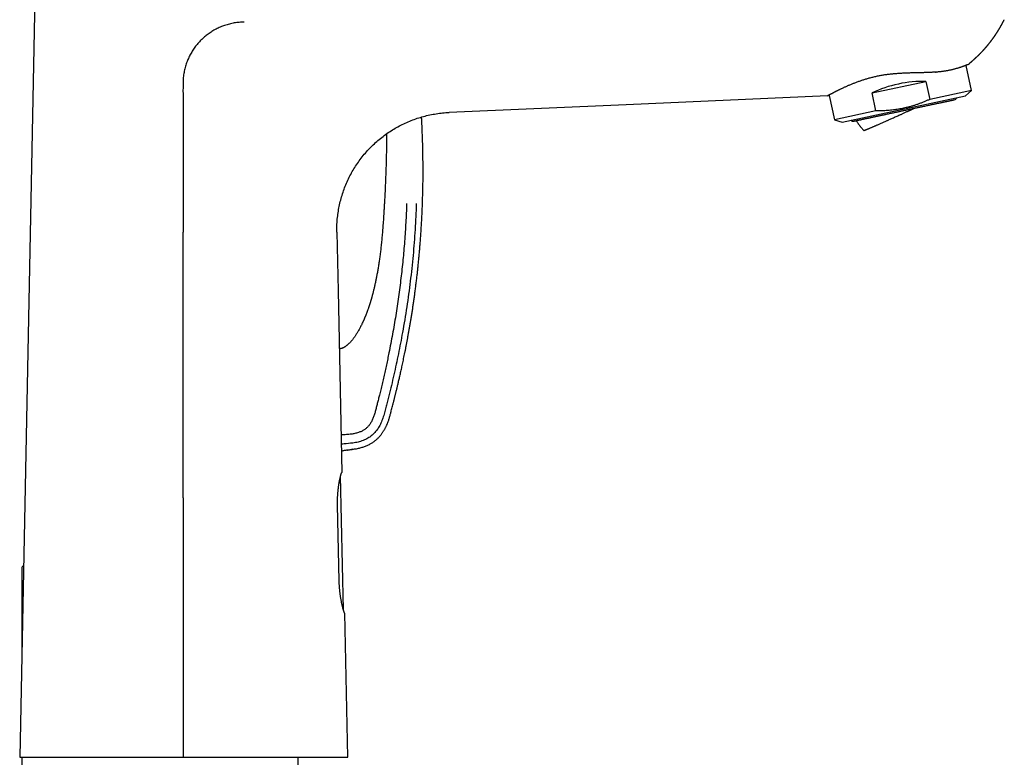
# Model space of a CAD drawing. Header units: millimetres. Extents: x 8 to 719, y 12 to 786.
# Tile 35 of 37: x 551 to 719, y 553 to 679. Entities that reach past the tile are written whole.
import ezdxf

# ---------------------------------------------------------------- set-up
doc = ezdxf.new("R2010")
doc.units = ezdxf.units.MM

msp = doc.modelspace()

# ---------------------------------------------------------------- linework, layer by layer
at = {"color": 7, "linetype": 'Continuous', "lineweight": 30}
for p, q in [((553.48, 683.12), (550.88, 553.32)), ((713.03, 666.97), (712.12, 671.26)), ((696.13, 666.56), (705.3, 668.51)), ((705.3, 668.51), (705.95, 665.46)), ((688.51, 666.04), (654.22, 664.54)), ((688.51, 666.04), (688.81, 666.14)), ((688.81, 666.14), (689.69, 662)), ((690.99, 661.58), (712.02, 666.05)), ((696.77, 663.51), (696.13, 666.56)), ((713.03, 666.97), (705.95, 665.46)), ((712.02, 666.05), (713.03, 666.97)), ((654.22, 664.54), (624.05, 663.23)), ((696.77, 663.51), (689.69, 662)), ((619.36, 662.42), (619.36, 662.45)), ((689.69, 662), (690.99, 661.58)), ((604.92, 642.83), (605.13, 632.84)), ((605.13, 632.84), (605.78, 601.86)), ((607.63, 605.82), (607.41, 605.8)), ((606.04, 578.44), (605.56, 601.29)), ((605.31, 583.39), (605.03, 596.29)), ((606.8, 553.32), (606.29, 577.86))]:
    msp.add_line(p, q, dxfattribs=at)
at = {"color": 7, "linetype": 'Continuous', "lineweight": 30, "flags": 128}
for points in [[(578.71, 632.84), (578.71, 635.39), (578.71, 637.94), (578.71, 642.83)], [(578.71, 597.54), (578.71, 585.8), (578.71, 574.05), (578.71, 553.32)]]:
    msp.add_lwpolyline(points, dxfattribs=at)
at = {"color": 7, "linetype": 'Continuous', "lineweight": 30}
for centre, radius, start, end in [((709.99, 665.98), 0.6, 282, 336.3147), ((692.87, 662.34), 0.6, 227.6853, 282), ((551.73, 585.53), 0.5, 112.7469, 180)]:
    msp.add_arc(centre, radius, start, end, dxfattribs=at)
msp.add_ellipse((702.03, 661.34), major_axis=(11.67, 2.48), ratio=0.57735, start_param=1.16697, end_param=1.974622, dxfattribs=at)
for points, knots in [([(589.14, 678.62), (588.85, 678.61), (588.29, 678.6), (587.45, 678.49), (586.61, 678.31), (585.81, 678.08), (585.05, 677.79), (584.33, 677.45), (583.64, 677.05), (582.98, 676.6), (582.35, 676.1), (581.76, 675.56), (581.22, 674.97), (580.72, 674.35), (580.28, 673.69), (579.88, 672.99), (579.54, 672.27), (579.24, 671.5), (579.01, 670.69), (578.83, 669.85), (578.72, 668.99), (578.71, 668.42), (578.71, 668.13)], [0, 0, 0, 0, 0.05165, 0.103329, 0.15502, 0.20672, 0.255303, 0.3039, 0.352504, 0.401113, 0.449724, 0.498337, 0.546955, 0.595581, 0.644212, 0.692842, 0.741466, 0.79008, 0.84258, 0.895068, 0.947544, 1, 1, 1, 1]), ([(712.42, 671.38), (712.46, 671.41), (712.6, 671.52), (712.75, 671.64), (712.87, 671.75), (712.94, 671.8), (713, 671.85), (713.06, 671.91), (713.12, 671.96), (713.18, 672), (713.23, 672.05), (713.29, 672.1), (713.35, 672.16), (713.42, 672.22), (713.49, 672.28), (713.57, 672.35), (713.65, 672.42), (713.72, 672.49), (713.78, 672.55), (713.83, 672.59), (713.87, 672.63), (713.91, 672.66), (713.95, 672.7), (713.98, 672.73), (714.02, 672.77), (714.05, 672.8), (714.08, 672.83), (714.12, 672.87), (714.16, 672.9), (714.2, 672.94), (714.23, 672.97), (714.26, 673), (714.3, 673.04), (714.33, 673.07), (714.37, 673.11), (714.41, 673.15), (714.45, 673.19), (714.48, 673.22), (714.51, 673.25), (714.54, 673.28), (714.58, 673.32), (714.62, 673.36), (714.67, 673.41), (714.71, 673.46), (714.75, 673.5), (714.79, 673.54), (714.83, 673.58), (714.88, 673.63), (714.92, 673.68), (714.96, 673.72), (715, 673.76), (715.04, 673.8), (715.08, 673.85), (715.12, 673.9), (715.16, 673.94), (715.2, 673.98), (715.23, 674.02), (715.27, 674.06), (715.31, 674.1), (715.34, 674.14), (715.37, 674.17), (715.4, 674.21), (715.43, 674.24), (715.46, 674.28), (715.49, 674.32), (715.53, 674.35), (715.56, 674.39), (715.58, 674.42), (715.61, 674.45), (715.65, 674.49), (715.68, 674.53), (715.71, 674.56), (715.73, 674.59), (715.75, 674.62), (715.77, 674.64), (715.8, 674.67), (715.83, 674.72), (715.87, 674.76), (715.91, 674.8), (715.94, 674.84), (715.97, 674.89), (716.02, 674.94), (716.06, 675), (716.12, 675.07), (716.17, 675.13), (716.22, 675.2), (716.28, 675.27), (716.32, 675.33), (716.35, 675.37), (716.37, 675.39), (716.39, 675.42), (716.42, 675.45), (716.44, 675.49), (716.47, 675.52), (716.49, 675.55), (716.5, 675.57), (716.52, 675.6), (716.54, 675.63), (716.57, 675.66), (716.59, 675.69), (716.62, 675.72), (716.64, 675.75), (716.66, 675.78), (716.68, 675.8), (716.7, 675.84), (716.73, 675.88), (716.76, 675.91), (716.78, 675.95), (716.8, 675.98), (716.82, 676.01), (716.85, 676.05), (716.88, 676.08), (716.9, 676.12), (716.92, 676.14), (716.94, 676.17), (716.96, 676.21), (716.99, 676.24), (717.01, 676.27), (717.03, 676.3), (717.04, 676.32), (717.06, 676.34), (717.07, 676.37), (717.1, 676.4), (717.12, 676.43), (717.14, 676.46), (717.15, 676.49), (717.17, 676.51), (717.19, 676.54), (717.21, 676.58), (717.23, 676.61), (717.25, 676.64), (717.27, 676.66), (717.29, 676.69), (717.31, 676.72), (717.33, 676.75), (717.35, 676.79), (717.37, 676.81), (717.38, 676.83), (717.4, 676.86), (717.41, 676.88), (717.43, 676.91), (717.45, 676.94), (717.47, 676.97), (717.48, 676.99), (717.5, 677.01), (717.52, 677.05), (717.54, 677.08), (717.56, 677.11), (717.57, 677.13), (717.58, 677.15), (717.6, 677.17), (717.61, 677.2), (717.63, 677.22), (717.65, 677.25), (717.66, 677.27), (717.67, 677.29), (717.68, 677.31), (717.7, 677.34), (717.72, 677.37), (717.74, 677.4), (717.75, 677.43), (717.77, 677.45), (717.79, 677.48), (717.8, 677.51), (717.82, 677.54), (717.84, 677.57), (717.86, 677.6), (717.87, 677.63), (717.89, 677.66), (717.91, 677.7), (717.93, 677.73), (717.95, 677.75), (717.96, 677.78), (717.98, 677.82), (718, 677.85), (718.02, 677.88), (718.04, 677.91), (718.05, 677.93), (718.06, 677.96), (718.08, 677.98), (718.09, 678.01), (718.11, 678.03), (718.11, 678.05), (718.12, 678.06), (718.14, 678.09), (718.15, 678.11), (718.17, 678.14), (718.18, 678.17), (718.2, 678.19), (718.21, 678.21), (718.22, 678.24), (718.24, 678.27), (718.26, 678.31), (718.28, 678.34), (718.29, 678.37), (718.31, 678.4), (718.33, 678.44), (718.35, 678.48), (718.38, 678.52), (718.4, 678.57), (718.43, 678.62), (718.45, 678.66), (718.47, 678.71), (718.49, 678.74), (718.51, 678.77), (718.52, 678.8), (718.54, 678.83), (718.55, 678.86), (718.57, 678.89), (718.58, 678.91), (718.59, 678.94), (718.61, 678.97), (718.62, 679), (718.64, 679.03), (718.64, 679.04), (718.64, 679.04)], [0, 0, 0, 0, 0.017421, 0.050897, 0.059317, 0.067602, 0.075972, 0.084619, 0.091817, 0.099343, 0.106602, 0.113075, 0.122219, 0.131505, 0.141138, 0.151962, 0.162985, 0.173633, 0.182146, 0.186735, 0.192466, 0.19858, 0.20408, 0.208825, 0.213209, 0.217421, 0.222007, 0.227553, 0.233399, 0.238628, 0.243269, 0.247687, 0.252149, 0.257046, 0.262858, 0.269019, 0.274199, 0.278551, 0.282712, 0.286888, 0.291415, 0.2983, 0.305665, 0.311694, 0.317008, 0.322325, 0.328485, 0.335693, 0.342607, 0.348022, 0.353232, 0.358875, 0.36595, 0.372864, 0.378534, 0.38359, 0.389064, 0.394312, 0.400064, 0.405221, 0.409483, 0.413476, 0.41774, 0.422756, 0.428451, 0.43357, 0.43786, 0.441817, 0.446198, 0.451459, 0.457257, 0.461182, 0.464607, 0.467719, 0.47085, 0.474528, 0.481159, 0.487612, 0.492413, 0.497105, 0.502547, 0.509404, 0.517998, 0.525371, 0.535436, 0.543387, 0.551307, 0.561424, 0.56465, 0.56772, 0.571096, 0.575055, 0.579764, 0.583998, 0.587157, 0.590096, 0.593157, 0.596613, 0.600838, 0.605403, 0.609109, 0.612358, 0.615476, 0.61886, 0.623244, 0.62863, 0.6331, 0.636767, 0.640334, 0.644449, 0.649431, 0.654104, 0.657808, 0.660993, 0.664357, 0.668574, 0.673381, 0.677251, 0.680203, 0.682686, 0.68519, 0.688376, 0.692386, 0.696202, 0.699873, 0.702854, 0.705798, 0.709181, 0.713629, 0.717788, 0.720978, 0.72389, 0.727063, 0.730918, 0.735121, 0.739066, 0.741966, 0.744605, 0.747015, 0.750363, 0.754301, 0.757588, 0.760322, 0.762743, 0.765822, 0.76961, 0.77378, 0.777683, 0.780057, 0.782259, 0.784573, 0.787451, 0.791115, 0.794428, 0.796896, 0.799033, 0.801145, 0.804256, 0.808321, 0.812033, 0.815124, 0.817792, 0.820675, 0.824303, 0.828406, 0.832144, 0.835084, 0.838288, 0.842151, 0.846411, 0.850056, 0.85291, 0.856126, 0.860089, 0.864526, 0.867824, 0.870518, 0.873444, 0.876264, 0.879707, 0.882684, 0.884896, 0.88683, 0.888754, 0.891005, 0.894302, 0.897899, 0.900945, 0.903556, 0.905845, 0.909031, 0.91298, 0.917001, 0.920534, 0.923355, 0.927074, 0.931309, 0.936481, 0.940911, 0.947031, 0.952499, 0.95686, 0.963102, 0.966728, 0.969628, 0.972226, 0.975804, 0.979796, 0.982726, 0.985351, 0.988138, 0.991568, 0.995578, 0.99919, 1, 1, 1, 1]), ([(712.42, 671.38), (712.42, 671.38), (712.42, 671.38), (712.41, 671.37), (712.38, 671.36), (712.35, 671.35), (712.31, 671.34), (712.27, 671.32), (712.21, 671.3), (712.15, 671.27), (712.07, 671.25), (711.99, 671.21), (711.9, 671.18), (711.79, 671.14), (711.69, 671.1), (711.57, 671.06), (711.45, 671.02), (711.32, 670.97), (711.18, 670.92), (711.03, 670.87), (710.87, 670.82), (710.71, 670.77), (710.53, 670.72), (710.35, 670.67), (710.16, 670.62), (709.96, 670.56), (709.75, 670.51), (709.54, 670.46), (709.32, 670.42), (709.09, 670.37), (708.85, 670.33), (708.61, 670.29), (708.36, 670.25), (708.1, 670.21), (707.83, 670.18), (707.55, 670.15), (707.25, 670.12), (706.97, 670.1), (706.69, 670.08), (706.42, 670.07), (706.15, 670.05), (705.87, 670.04), (705.59, 670.03), (705.3, 670.02), (705.01, 670.01), (704.71, 670.01), (704.41, 670), (704.11, 669.99), (703.8, 669.99), (703.49, 669.98), (703.16, 669.97), (702.83, 669.96), (702.49, 669.95), (702.15, 669.94), (701.81, 669.93), (701.47, 669.91), (701.13, 669.89), (700.78, 669.87), (700.43, 669.85), (700.11, 669.82), (699.83, 669.8), (699.59, 669.78), (699.43, 669.76), (699.35, 669.75)], [0, 0, 0, 0, 0.009601, 0.026095, 0.042656, 0.059217, 0.075884, 0.092563, 0.108908, 0.125264, 0.142678, 0.160091, 0.177563, 0.195034, 0.211533, 0.228035, 0.244534, 0.261146, 0.277761, 0.294372, 0.31133, 0.328291, 0.345248, 0.362323, 0.379402, 0.396476, 0.413284, 0.430091, 0.446956, 0.463821, 0.480798, 0.49779, 0.514475, 0.531174, 0.548987, 0.5668, 0.584688, 0.602577, 0.618099, 0.633624, 0.649146, 0.664763, 0.680382, 0.695998, 0.711902, 0.727808, 0.743712, 0.759712, 0.775716, 0.791717, 0.80875, 0.825784, 0.842868, 0.859952, 0.877137, 0.894338, 0.911264, 0.928202, 0.946115, 0.964028, 0.976019, 0.988012, 1, 1, 1, 1]), ([(699.35, 669.75), (699.25, 669.74), (699.03, 669.72), (698.71, 669.68), (698.39, 669.64), (698.08, 669.59), (697.76, 669.54), (697.45, 669.49), (697.14, 669.42), (696.83, 669.36), (696.51, 669.29), (696.2, 669.21), (695.89, 669.13), (695.58, 669.05), (695.29, 668.97), (695.01, 668.88), (694.73, 668.8), (694.46, 668.71), (694.19, 668.62), (693.92, 668.53), (693.66, 668.43), (693.4, 668.34), (693.14, 668.24), (692.89, 668.14), (692.65, 668.04), (692.41, 667.94), (692.18, 667.85), (691.95, 667.75), (691.74, 667.66), (691.52, 667.56), (691.32, 667.47), (691.12, 667.38), (690.92, 667.28), (690.73, 667.19), (690.55, 667.1), (690.37, 667.02), (690.2, 666.93), (690.04, 666.85), (689.89, 666.78), (689.74, 666.7), (689.6, 666.63), (689.47, 666.56), (689.34, 666.49), (689.23, 666.43), (689.12, 666.38), (689.02, 666.32), (688.93, 666.27), (688.84, 666.23), (688.77, 666.18), (688.7, 666.15), (688.64, 666.12), (688.59, 666.09), (688.55, 666.07), (688.53, 666.05), (688.51, 666.04), (688.51, 666.04), (688.51, 666.04)], [0, 0, 0, 0, 0.017547, 0.035093, 0.052688, 0.070283, 0.087989, 0.105712, 0.123162, 0.140628, 0.159155, 0.177682, 0.19628, 0.214877, 0.232438, 0.250001, 0.267562, 0.285246, 0.302933, 0.320617, 0.338672, 0.356731, 0.374787, 0.392966, 0.411147, 0.429326, 0.447248, 0.465173, 0.483095, 0.501132, 0.519171, 0.537208, 0.555604, 0.574003, 0.592398, 0.610919, 0.629442, 0.647963, 0.666604, 0.685245, 0.703946, 0.722646, 0.74146, 0.76029, 0.778805, 0.797334, 0.816989, 0.836643, 0.85637, 0.876098, 0.896649, 0.917205, 0.937755, 0.958502, 0.979254, 1, 1, 1, 1]), ([(706.92, 670.1), (706.93, 670.1), (706.96, 670.1), (707, 670.1), (707.04, 670.11), (707.05, 670.11)], [0, 0, 0, 0, 0.223604, 0.794755, 1, 1, 1, 1]), ([(578.71, 668.13), (578.71, 667.78), (578.7, 667.07), (578.71, 666.02), (578.71, 664.26), (578.71, 660.75), (578.72, 653.37), (578.71, 647.04), (578.71, 642.83)], [0, 0, 0, 0, 0.041666, 0.083333, 0.125, 0.25, 0.499999, 1, 1, 1, 1]), ([(693, 661.75), (693, 661.75), (693, 661.75), (693, 661.75), (693.01, 661.76), (693.03, 661.76), (693.05, 661.76), (693.07, 661.77), (693.11, 661.78), (693.15, 661.78), (693.2, 661.8), (693.27, 661.81), (693.34, 661.83), (693.43, 661.84), (693.52, 661.86), (693.64, 661.89), (693.77, 661.92), (693.92, 661.95), (694.09, 661.98), (694.27, 662.02), (694.45, 662.06), (694.63, 662.1), (694.8, 662.14), (694.99, 662.18), (695.18, 662.22), (695.38, 662.26), (695.58, 662.3), (695.77, 662.34), (695.95, 662.38), (696.14, 662.42), (696.34, 662.46), (696.53, 662.5), (696.74, 662.55), (696.94, 662.59), (697.14, 662.63), (697.34, 662.68), (697.55, 662.72), (697.75, 662.76), (697.96, 662.81), (698.17, 662.85), (698.39, 662.9), (698.63, 662.95), (698.92, 663.01), (699.25, 663.08), (699.58, 663.15), (699.89, 663.22), (700.17, 663.28), (700.42, 663.33), (700.66, 663.38), (700.91, 663.44), (701.16, 663.49), (701.42, 663.54), (701.66, 663.59), (701.89, 663.64), (702.09, 663.69), (702.3, 663.73), (702.51, 663.77), (702.72, 663.82), (702.92, 663.86), (703.16, 663.91), (703.41, 663.97), (703.69, 664.03), (703.97, 664.09), (704.24, 664.14), (704.52, 664.2), (704.81, 664.26), (705.11, 664.33), (705.43, 664.4), (705.74, 664.46), (706.04, 664.53), (706.33, 664.59), (706.58, 664.64), (706.82, 664.69), (707.05, 664.74), (707.27, 664.79), (707.49, 664.83), (707.68, 664.87), (707.86, 664.91), (708.03, 664.95), (708.19, 664.98), (708.34, 665.01), (708.49, 665.05), (708.63, 665.08), (708.76, 665.1), (708.89, 665.13), (709.01, 665.16), (709.12, 665.18), (709.22, 665.2), (709.32, 665.22), (709.42, 665.24), (709.51, 665.26), (709.6, 665.28), (709.7, 665.3), (709.8, 665.32), (709.89, 665.34), (709.93, 665.35), (709.96, 665.36)], [0, 0, 0, 0, 0.004851, 0.013119, 0.021377, 0.029632, 0.037888, 0.04615, 0.054423, 0.062712, 0.074146, 0.085556, 0.096955, 0.108357, 0.119774, 0.131219, 0.145229, 0.159206, 0.173175, 0.187159, 0.201183, 0.212861, 0.224514, 0.236155, 0.247799, 0.259459, 0.271148, 0.280951, 0.290734, 0.300507, 0.310277, 0.320053, 0.329844, 0.339656, 0.348876, 0.35808, 0.367275, 0.376468, 0.385665, 0.394874, 0.4041, 0.412874, 0.426516, 0.440145, 0.453784, 0.467455, 0.477392, 0.487312, 0.497224, 0.507138, 0.517061, 0.527003, 0.537396, 0.545663, 0.553922, 0.562177, 0.570433, 0.578695, 0.586968, 0.595257, 0.606691, 0.618101, 0.6295, 0.640902, 0.652318, 0.663763, 0.677774, 0.691751, 0.70572, 0.719704, 0.733727, 0.745406, 0.757058, 0.7687, 0.780343, 0.792003, 0.803693, 0.813495, 0.823279, 0.833051, 0.842822, 0.852598, 0.862388, 0.8722, 0.88142, 0.890625, 0.89982, 0.909012, 0.91821, 0.927418, 0.936645, 0.945421, 0.959065, 0.972694, 0.986332, 1, 1, 1, 1]), ([(705.95, 665.46), (705.79, 665.39), (705.46, 665.24), (704.97, 665.03), (704.47, 664.84), (703.97, 664.65), (703.47, 664.48), (702.95, 664.32), (702.44, 664.17), (701.95, 664.05), (701.49, 663.95), (701.06, 663.86), (700.62, 663.78), (700.18, 663.71), (699.72, 663.65), (699.25, 663.6), (698.75, 663.56), (698.26, 663.53), (697.77, 663.51), (697.27, 663.51), (696.94, 663.51), (696.77, 663.51)], [0, 0, 0, 0, 0.056383, 0.11278, 0.169174, 0.225553, 0.282263, 0.338972, 0.395102, 0.451232, 0.498245, 0.545276, 0.592315, 0.639348, 0.686362, 0.738514, 0.790673, 0.842827, 0.895215, 0.94761, 1, 1, 1, 1]), ([(709.96, 665.36), (709.97, 665.36), (710, 665.37), (710.04, 665.38), (710.07, 665.38), (710.09, 665.39), (710.11, 665.39), (710.11, 665.39), (710.11, 665.39), (710.11, 665.39)], [0, 0, 0, 0, 0.152697, 0.305133, 0.457437, 0.609741, 0.762176, 0.914872, 1, 1, 1, 1]), ([(604.92, 642.83), (604.92, 643.2), (604.92, 643.93), (604.99, 645.04), (605.12, 646.14), (605.31, 647.23), (605.56, 648.3), (605.87, 649.37), (606.24, 650.41), (606.66, 651.43), (607.14, 652.43), (607.68, 653.4), (608.26, 654.33), (608.9, 655.24), (609.59, 656.1), (610.32, 656.93), (611.1, 657.72), (611.92, 658.46), (612.78, 659.15), (613.68, 659.8), (614.61, 660.4), (615.57, 660.94), (616.57, 661.43), (617.58, 661.86), (618.62, 662.24), (619.68, 662.56), (620.76, 662.82), (621.85, 663.02), (622.94, 663.16), (623.68, 663.21), (624.05, 663.23)], [0, 0, 0, 0, 0.035713, 0.071429, 0.107144, 0.142856, 0.178571, 0.214287, 0.25, 0.285713, 0.321429, 0.357144, 0.392856, 0.428571, 0.464287, 0.5, 0.535713, 0.571429, 0.607144, 0.642856, 0.678571, 0.714287, 0.75, 0.785713, 0.821429, 0.857144, 0.892856, 0.928571, 0.964287, 1, 1, 1, 1]), ([(694.71, 660.17), (694.71, 660.16), (694.71, 660.16), (694.72, 660.16), (694.74, 660.17), (694.77, 660.17), (694.81, 660.19), (694.86, 660.21), (694.94, 660.23), (695.02, 660.27), (695.12, 660.3), (695.21, 660.34), (695.31, 660.38), (695.4, 660.42), (695.5, 660.46), (695.63, 660.52), (695.79, 660.58), (695.95, 660.65), (696.13, 660.73), (696.32, 660.81), (696.51, 660.89), (696.67, 660.96), (696.82, 661.03), (696.99, 661.1), (697.2, 661.19), (697.43, 661.29), (697.68, 661.4), (697.93, 661.51), (698.2, 661.63), (698.44, 661.74), (698.66, 661.84), (698.85, 661.92), (699.07, 662.02), (699.33, 662.13), (699.62, 662.26), (699.91, 662.4), (700.22, 662.53), (700.52, 662.67), (700.8, 662.8), (701.05, 662.91), (701.26, 663), (701.48, 663.1), (701.71, 663.21), (701.94, 663.31), (702.17, 663.42), (702.4, 663.52), (702.64, 663.63), (702.87, 663.74), (703.11, 663.85), (703.27, 663.92), (703.34, 663.95)], [0, 0, 0, 0, 0.013864, 0.030612, 0.047364, 0.064112, 0.088352, 0.112592, 0.137, 0.161408, 0.186348, 0.211287, 0.228035, 0.244787, 0.261535, 0.285775, 0.310015, 0.334423, 0.358831, 0.383771, 0.40871, 0.425458, 0.44221, 0.458958, 0.483198, 0.507438, 0.531846, 0.556254, 0.581193, 0.606133, 0.622881, 0.639632, 0.656381, 0.680621, 0.70486, 0.729269, 0.753677, 0.778616, 0.803556, 0.820304, 0.837055, 0.853803, 0.8719, 0.889997, 0.908163, 0.926329, 0.94471, 0.963092, 0.981546, 1, 1, 1, 1]), ([(607.63, 605.82), (607.72, 605.84), (607.94, 605.87), (608.26, 605.92), (608.59, 605.99), (608.91, 606.07), (609.21, 606.15), (609.51, 606.25), (609.8, 606.35), (610.07, 606.46), (610.33, 606.59), (610.58, 606.72), (610.82, 606.85), (611.04, 606.99), (611.25, 607.14), (611.45, 607.29), (611.63, 607.45), (611.81, 607.6), (611.97, 607.76), (612.12, 607.92), (612.26, 608.08), (612.4, 608.24), (612.53, 608.42), (612.66, 608.59), (612.78, 608.77), (612.89, 608.93), (612.98, 609.1), (613.08, 609.26), (613.17, 609.43), (613.25, 609.6), (613.34, 609.77), (613.41, 609.94), (613.49, 610.1), (613.57, 610.3), (613.65, 610.53), (613.75, 610.79), (613.83, 611.05), (613.91, 611.32), (613.98, 611.59), (614.06, 611.85), (614.12, 612.11), (614.21, 612.42), (614.3, 612.78), (614.41, 613.19), (614.49, 613.52), (614.56, 613.77), (614.6, 613.95), (614.65, 614.13), (614.69, 614.31), (614.74, 614.5), (614.79, 614.7), (614.85, 614.91), (614.9, 615.14), (614.96, 615.38), (615.02, 615.62), (615.08, 615.88), (615.15, 616.14), (615.21, 616.4), (615.28, 616.68), (615.34, 616.96), (615.41, 617.27), (615.49, 617.6), (615.57, 617.95), (615.66, 618.31), (615.74, 618.69), (615.83, 619.08), (615.92, 619.48), (616.01, 619.89), (616.1, 620.33), (616.2, 620.79), (616.3, 621.28), (616.41, 621.79), (616.51, 622.3), (616.62, 622.83), (616.72, 623.37), (616.83, 623.93), (616.94, 624.49), (617.04, 625.07), (617.15, 625.68), (617.26, 626.3), (617.37, 626.93), (617.48, 627.58), (617.59, 628.24), (617.7, 628.92), (617.81, 629.61), (617.92, 630.32), (618.02, 631.04), (618.13, 631.78), (618.23, 632.53), (618.33, 633.3), (618.43, 634.08), (618.52, 634.85), (618.61, 635.61), (618.7, 636.37), (618.78, 637.13), (618.86, 637.91), (618.93, 638.7), (619, 639.49), (619.07, 640.28), (619.13, 641.07), (619.19, 641.87), (619.25, 642.68), (619.3, 643.5), (619.35, 644.33), (619.4, 645.18), (619.44, 646.05), (619.48, 646.94), (619.51, 647.86), (619.54, 648.79), (619.57, 649.74), (619.59, 650.69), (619.6, 651.66), (619.61, 652.64), (619.61, 653.63), (619.6, 654.64), (619.59, 655.65), (619.57, 656.68), (619.55, 657.7), (619.52, 658.71), (619.48, 659.71), (619.44, 660.72), (619.4, 661.62), (619.37, 662.19), (619.36, 662.41)], [0, 0, 0, 0, 0.0049726, 0.0106415, 0.0161805, 0.0215915, 0.0268726, 0.0320216, 0.0370379, 0.0419229, 0.046679, 0.0513081, 0.0558093, 0.0601822, 0.0644265, 0.0685427, 0.0725314, 0.0763937, 0.0801314, 0.0837462, 0.0872387, 0.0906096, 0.0943887, 0.0980027, 0.1014519, 0.1047378, 0.1078627, 0.1108282, 0.1141247, 0.1172529, 0.1203409, 0.1233947, 0.1264139, 0.1293984, 0.1340196, 0.1385583, 0.1430157, 0.1477018, 0.1522962, 0.1568141, 0.1612617, 0.165639, 0.1727785, 0.1797232, 0.1864735, 0.1895884, 0.1926601, 0.1956887, 0.1986836, 0.201793, 0.2052721, 0.2089376, 0.2127895, 0.2168276, 0.2210517, 0.2254618, 0.22979, 0.2342833, 0.2389414, 0.2437643, 0.2487518, 0.2545124, 0.2604778, 0.2666476, 0.2730217, 0.2795998, 0.2863819, 0.2933675, 0.3005566, 0.3085768, 0.3168354, 0.325332, 0.3340666, 0.3430386, 0.3520814, 0.3613529, 0.3708528, 0.3805808, 0.3907422, 0.4011407, 0.4117758, 0.4226475, 0.4337553, 0.445099, 0.4566785, 0.4684933, 0.4805434, 0.4928284, 0.5053481, 0.5181024, 0.5310911, 0.5443139, 0.5566403, 0.5691633, 0.5818827, 0.5947985, 0.6079105, 0.6212186, 0.6341049, 0.6471698, 0.6604134, 0.6738355, 0.6874363, 0.7012158, 0.7151738, 0.7293105, 0.744312, 0.7595097, 0.7749036, 0.7904937, 0.8062802, 0.8222631, 0.8384428, 0.8548194, 0.8713932, 0.8881645, 0.9051336, 0.9223007, 0.9386686, 0.955213, 0.9719343, 0.9888328, 1, 1, 1, 1]), ([(693.42, 661.84), (693.42, 661.84), (693.45, 661.78), (693.51, 661.69), (693.6, 661.56), (693.68, 661.42), (693.77, 661.29), (693.87, 661.16), (693.96, 661.03), (694.06, 660.9), (694.16, 660.78), (694.27, 660.65), (694.37, 660.53), (694.48, 660.41), (694.59, 660.28), (694.67, 660.2), (694.71, 660.16), (694.71, 660.16)], [0, 0, 0, 0, 0.011312, 0.08431, 0.158081, 0.232509, 0.307502, 0.382985, 0.458899, 0.535194, 0.611827, 0.688763, 0.765973, 0.843431, 0.921114, 0.999005, 1, 1, 1, 1]), ([(613.4, 659.59), (613.4, 659.29), (613.39, 658.39), (613.37, 656.89), (613.33, 655.1), (613.28, 653.44), (613.22, 651.9), (613.16, 650.5), (613.1, 649.09), (613.04, 648.15), (613.01, 647.69)], [0, 0, 0, 0, 0.076192, 0.226576, 0.376959, 0.527346, 0.645509, 0.763672, 0.881836, 1, 1, 1, 1]), ([(613.01, 647.69), (613, 647.47), (612.98, 647.05), (612.94, 646.42), (612.9, 645.8), (612.86, 645.2), (612.82, 644.61), (612.78, 644.04), (612.73, 643.49), (612.69, 642.97), (612.65, 642.46), (612.6, 641.96), (612.56, 641.46), (612.51, 640.99), (612.46, 640.52), (612.41, 640.06), (612.36, 639.61), (612.31, 639.18), (612.25, 638.76), (612.2, 638.36), (612.14, 637.96), (612.09, 637.57), (612.03, 637.2), (611.97, 636.83), (611.91, 636.47), (611.85, 636.12), (611.79, 635.79), (611.73, 635.47), (611.67, 635.16), (611.61, 634.86), (611.55, 634.56), (611.49, 634.25), (611.42, 633.94), (611.35, 633.64), (611.29, 633.36), (611.22, 633.09), (611.16, 632.85), (611.11, 632.63), (611.06, 632.43), (611.01, 632.25), (610.96, 632.07), (610.92, 631.91), (610.88, 631.76), (610.84, 631.62), (610.8, 631.49), (610.76, 631.37), (610.73, 631.26), (610.7, 631.15), (610.67, 631.05), (610.65, 630.97), (610.63, 630.91), (610.61, 630.85), (610.6, 630.81), (610.59, 630.79), (610.58, 630.77), (610.58, 630.76), (610.58, 630.75), (610.57, 630.73), (610.56, 630.7), (610.55, 630.66), (610.53, 630.61), (610.51, 630.55), (610.49, 630.48), (610.47, 630.4), (610.44, 630.32), (610.41, 630.23), (610.38, 630.14), (610.35, 630.05), (610.32, 629.96), (610.27, 629.83), (610.22, 629.66), (610.14, 629.45), (610.07, 629.26), (610.01, 629.09), (609.95, 628.95), (609.9, 628.79), (609.84, 628.65), (609.78, 628.51), (609.73, 628.38), (609.68, 628.26), (609.64, 628.16), (609.6, 628.08), (609.57, 628.01), (609.55, 627.95), (609.53, 627.89), (609.51, 627.85), (609.5, 627.83), (609.49, 627.81), (609.48, 627.8), (609.48, 627.79), (609.47, 627.77), (609.46, 627.74), (609.44, 627.71), (609.42, 627.66), (609.4, 627.6), (609.37, 627.54), (609.33, 627.46), (609.29, 627.38), (609.23, 627.25), (609.15, 627.07), (609.03, 626.83), (608.91, 626.59), (608.77, 626.34), (608.64, 626.1), (608.5, 625.86), (608.37, 625.65), (608.23, 625.42), (608.1, 625.22), (607.97, 625.02), (607.84, 624.84), (607.7, 624.66), (607.57, 624.49), (607.44, 624.33), (607.31, 624.18), (607.18, 624.03), (607.05, 623.9), (606.93, 623.78), (606.81, 623.67), (606.69, 623.57), (606.58, 623.48), (606.48, 623.41), (606.39, 623.34), (606.3, 623.28), (606.21, 623.23), (606.13, 623.18), (606.05, 623.14), (605.97, 623.1), (605.89, 623.07), (605.8, 623.03), (605.71, 623), (605.6, 622.98), (605.51, 622.96), (605.43, 622.95), (605.37, 622.95), (605.35, 622.95), (605.34, 622.95)], [0, 0, 0, 0, 0.023849, 0.047244, 0.070182, 0.092666, 0.114693, 0.136266, 0.156189, 0.175707, 0.194821, 0.21353, 0.231833, 0.249732, 0.267225, 0.284314, 0.300998, 0.317277, 0.332872, 0.348077, 0.362891, 0.377314, 0.391598, 0.405477, 0.418952, 0.432021, 0.444686, 0.456732, 0.468387, 0.479652, 0.490527, 0.502964, 0.514848, 0.526178, 0.536954, 0.547176, 0.556844, 0.564785, 0.57231, 0.579417, 0.586108, 0.592382, 0.598138, 0.603492, 0.608445, 0.612996, 0.617679, 0.621843, 0.625489, 0.628615, 0.631223, 0.633311, 0.63488, 0.635931, 0.636261, 0.636518, 0.636979, 0.637705, 0.638841, 0.640411, 0.642415, 0.644853, 0.647544, 0.650618, 0.653983, 0.657419, 0.660915, 0.664473, 0.668091, 0.67177, 0.679676, 0.68785, 0.696291, 0.702094, 0.708016, 0.714058, 0.720114, 0.725738, 0.73088, 0.735542, 0.739722, 0.742903, 0.745734, 0.748217, 0.750352, 0.752117, 0.752966, 0.753543, 0.753979, 0.754554, 0.755276, 0.756146, 0.757763, 0.759727, 0.762037, 0.764693, 0.767695, 0.771043, 0.774609, 0.783849, 0.793549, 0.803711, 0.814333, 0.825416, 0.834562, 0.843999, 0.853728, 0.863749, 0.871828, 0.880085, 0.888427, 0.896468, 0.904304, 0.911786, 0.918913, 0.925685, 0.932103, 0.938062, 0.943678, 0.948951, 0.953883, 0.95807, 0.961973, 0.965594, 0.968997, 0.972573, 0.975735, 0.979059, 0.982544, 0.98619, 0.990035, 0.994187, 0.996827, 0.999575, 1, 1, 1, 1]), ([(616.8, 647.69), (616.78, 647.15), (616.75, 646.08), (616.66, 644.47), (616.57, 642.87), (616.45, 641.26), (616.32, 639.67), (616.18, 638.09), (616.01, 636.53), (615.84, 634.97), (615.64, 633.4), (615.43, 631.82), (615.2, 630.23), (614.95, 628.64), (614.69, 627.05), (614.4, 625.45), (614.1, 623.84), (613.83, 622.43), (613.58, 621.21), (613.36, 620.19), (613.14, 619.18), (612.91, 618.18), (612.68, 617.19), (612.45, 616.21), (612.24, 615.32), (612.04, 614.52), (611.86, 613.8), (611.68, 613.1), (611.54, 612.53), (611.42, 612.1), (611.34, 611.8), (611.24, 611.5), (611.13, 611.21), (611.01, 610.93), (610.88, 610.65), (610.74, 610.4), (610.59, 610.16), (610.44, 609.94), (610.27, 609.73), (610.08, 609.54), (609.89, 609.36), (609.68, 609.2), (609.45, 609.06), (609.22, 608.93), (608.98, 608.82), (608.72, 608.71), (608.44, 608.62), (608.14, 608.54), (607.83, 608.48), (607.52, 608.42), (607.16, 608.37), (606.76, 608.33), (606.31, 608.3), (605.94, 608.29), (605.72, 608.28), (605.65, 608.28)], [0, 0, 0, 0, 0.036785, 0.073592, 0.110403, 0.1472, 0.183964, 0.220016, 0.255999, 0.29193, 0.327838, 0.364495, 0.401211, 0.438026, 0.474983, 0.512146, 0.549549, 0.587098, 0.611003, 0.634851, 0.658579, 0.682122, 0.705418, 0.728408, 0.751035, 0.768173, 0.785042, 0.801638, 0.817965, 0.825206, 0.83239, 0.839521, 0.846597, 0.853618, 0.860585, 0.867494, 0.873691, 0.879845, 0.885957, 0.892033, 0.898088, 0.904136, 0.910191, 0.916268, 0.922382, 0.928544, 0.935512, 0.942573, 0.949749, 0.957054, 0.964503, 0.974496, 0.984782, 0.995387, 1, 1, 1, 1]), ([(618.46, 647.69), (618.4, 646.21), (618.27, 643.27), (617.92, 638.86), (617.45, 634.46), (616.85, 630.08), (616.16, 625.96), (615.42, 622.1), (614.64, 618.5), (614, 615.82), (613.55, 614.03), (613.32, 613.14), (613.08, 612.25), (612.85, 611.36), (612.54, 610.5), (612.17, 609.74), (611.75, 609.09), (611.31, 608.56), (610.8, 608.1), (610.17, 607.67), (609.41, 607.3), (608.53, 607.03), (607.93, 606.93), (607.63, 606.88)], [0, 0, 0, 0, 0.100118, 0.200225, 0.300317, 0.400397, 0.500464, 0.58384, 0.667207, 0.750568, 0.771408, 0.792247, 0.813086, 0.833919, 0.854718, 0.8755, 0.891066, 0.906639, 0.922195, 0.937735, 0.958479, 0.979224, 1, 1, 1, 1]), ([(578.71, 597.54), (578.71, 598.51), (578.71, 600.43), (578.71, 603.32), (578.71, 605.72), (578.71, 608.13), (578.71, 610.05), (578.71, 612.46), (578.71, 614.38), (578.71, 616.79), (578.71, 618.71), (578.71, 621.12), (578.71, 623.04), (578.71, 625.45), (578.71, 627.37), (578.71, 630), (578.71, 631.66), (578.71, 632.84)], [0, 0, 0, 0, 0.081795, 0.16359, 0.245385, 0.286283, 0.368078, 0.408975, 0.49077, 0.531668, 0.613463, 0.65436, 0.736155, 0.777053, 0.858848, 0.899745, 1, 1, 1, 1]), ([(607.63, 606.88), (607.13, 606.83), (606.49, 606.76), (605.84, 606.71), (605.68, 606.7)], [0, 0, 0, 0, 0.7580837, 1, 1, 1, 1]), ([(606.71, 605.69), (606.7, 605.69), (606.61, 605.67), (606.43, 605.64), (606.18, 605.59), (605.94, 605.54), (605.78, 605.5), (605.71, 605.48)], [0, 0, 0, 0, 0.028814, 0.278788, 0.532248, 0.772723, 1, 1, 1, 1]), ([(606.7, 605.69), (606.71, 605.69), (606.8, 605.71), (606.97, 605.73), (607.2, 605.77), (607.41, 605.8), (607.56, 605.81), (607.63, 605.82)], [0, 0, 0, 0, 0.047279, 0.298577, 0.542362, 0.77679, 1, 1, 1, 1]), ([(605.04, 597.54), (605.05, 597.62), (605.05, 597.77), (605.07, 597.99), (605.08, 598.21), (605.1, 598.42), (605.12, 598.64), (605.14, 598.85), (605.16, 599.06), (605.19, 599.26), (605.21, 599.45), (605.24, 599.64), (605.26, 599.82), (605.29, 599.99), (605.32, 600.16), (605.35, 600.33), (605.38, 600.49), (605.41, 600.64), (605.44, 600.78), (605.47, 600.91), (605.5, 601.04), (605.53, 601.16), (605.56, 601.27), (605.58, 601.37), (605.61, 601.47), (605.63, 601.55), (605.66, 601.62), (605.68, 601.68), (605.69, 601.73), (605.71, 601.78), (605.73, 601.81), (605.74, 601.84), (605.75, 601.85), (605.76, 601.86), (605.76, 601.86)], [0, 0, 0, 0, 0.03071, 0.0614476, 0.0921856, 0.1228962, 0.1545187, 0.1861703, 0.2178223, 0.2494454, 0.2801473, 0.3108749, 0.3416028, 0.372305, 0.4038659, 0.4354545, 0.4670431, 0.498604, 0.5298677, 0.5611585, 0.592449, 0.6237125, 0.6558927, 0.6881031, 0.7203131, 0.7524928, 0.7829713, 0.8134761, 0.8439806, 0.8744587, 0.9058295, 0.9372296, 0.9686295, 1, 1, 1, 1]), ([(605.76, 601.86), (605.77, 601.86), (605.78, 601.86), (605.78, 601.86), (605.78, 601.86)], [0, 0, 0, 0, 0.499905, 1, 1, 1, 1]), ([(605.03, 596.29), (605.03, 596.34), (605.03, 596.45), (605.03, 596.6), (605.03, 596.76), (605.03, 596.92), (605.03, 597.07), (605.03, 597.23), (605.04, 597.39), (605.04, 597.49), (605.04, 597.54)], [0, 0, 0, 0, 0.1239159, 0.2478318, 0.3721744, 0.4965171, 0.6221674, 0.7478176, 0.8739088, 1, 1, 1, 1]), ([(551.23, 585.53), (551.23, 585.52), (551.23, 585.52), (551.23, 585.5), (551.23, 585.47), (551.23, 585.44), (551.23, 585.41), (551.23, 585.39), (551.23, 585.36), (551.23, 585.34), (551.23, 585.31), (551.23, 585.28), (551.23, 585.25), (551.23, 585.2), (551.23, 585.13), (551.23, 585.04), (551.23, 584.93), (551.23, 584.83), (551.23, 584.72), (551.23, 584.64), (551.23, 584.58), (551.23, 584.56), (551.23, 584.53), (551.23, 584.51), (551.23, 584.49), (551.23, 584.46), (551.23, 584.44), (551.23, 584.37), (551.23, 584.24), (551.23, 584.06), (551.23, 583.86), (551.23, 583.65), (551.23, 583.47), (551.23, 583.3), (551.23, 583.17), (551.23, 583.04), (551.23, 582.9), (551.23, 582.75), (551.23, 582.6), (551.23, 582.43), (551.23, 582.24), (551.23, 582.04), (551.23, 581.83), (551.23, 581.61), (551.23, 581.39), (551.23, 581.13), (551.23, 580.83), (551.23, 580.58), (551.23, 580.41), (551.23, 580.32), (551.23, 580.23), (551.23, 580.14), (551.23, 580.05), (551.23, 579.87), (551.23, 579.6), (551.23, 579.22), (551.23, 578.89), (551.23, 578.61), (551.23, 578.38), (551.23, 578.13), (551.23, 577.86), (551.23, 577.55), (551.23, 577.2), (551.23, 576.92), (551.23, 576.71), (551.23, 576.56), (551.23, 576.42), (551.23, 576.28), (551.23, 576.14), (551.23, 575.93), (551.23, 575.66), (551.23, 575.33), (551.23, 574.99), (551.23, 574.64), (551.23, 574.3), (551.23, 573.94), (551.23, 573.58), (551.23, 573.24), (551.23, 572.92), (551.23, 572.62), (551.23, 572.32), (551.23, 572.02), (551.23, 571.71), (551.23, 571.41), (551.23, 571.1), (551.23, 570.84), (551.23, 570.67), (551.23, 570.62)], [0, 0, 0, 0, 0.019209, 0.038401, 0.057584, 0.076766, 0.084304, 0.091843, 0.099385, 0.106929, 0.114477, 0.122028, 0.130521, 0.139061, 0.156128, 0.173185, 0.190236, 0.207288, 0.2223, 0.23732, 0.240272, 0.243225, 0.246178, 0.249131, 0.252086, 0.25504, 0.257996, 0.260952, 0.280565, 0.300152, 0.319722, 0.339285, 0.358849, 0.369833, 0.380822, 0.391817, 0.40282, 0.413833, 0.42552, 0.437484, 0.451439, 0.465393, 0.479351, 0.493315, 0.50757, 0.522293, 0.541722, 0.561152, 0.566242, 0.571333, 0.576425, 0.581518, 0.586612, 0.591708, 0.611409, 0.631102, 0.650793, 0.662401, 0.674013, 0.685632, 0.697775, 0.713976, 0.730173, 0.74637, 0.752734, 0.7591, 0.765467, 0.771835, 0.778206, 0.784579, 0.798972, 0.813358, 0.82774, 0.842121, 0.856505, 0.870896, 0.885296, 0.900139, 0.911853, 0.923562, 0.93527, 0.946978, 0.958687, 0.9704, 0.982119, 0.993846, 1, 1, 1, 1]), ([(606.27, 577.86), (606.26, 577.86), (606.26, 577.86), (606.25, 577.88), (606.23, 577.9), (606.21, 577.93), (606.2, 577.98), (606.18, 578.03), (606.15, 578.09), (606.13, 578.16), (606.1, 578.24), (606.07, 578.33), (606.04, 578.43), (606.01, 578.53), (605.98, 578.64), (605.95, 578.77), (605.91, 578.9), (605.88, 579.04), (605.84, 579.19), (605.81, 579.34), (605.77, 579.5), (605.74, 579.67), (605.7, 579.84), (605.67, 580.03), (605.63, 580.22), (605.6, 580.41), (605.56, 580.61), (605.53, 580.82), (605.5, 581.03), (605.47, 581.24), (605.45, 581.46), (605.42, 581.69), (605.4, 581.92), (605.38, 582.16), (605.36, 582.4), (605.34, 582.64), (605.33, 582.89), (605.32, 583.14), (605.32, 583.31), (605.31, 583.39)], [0, 0, 0, 0, 0.026128, 0.052278, 0.078429, 0.104557, 0.131456, 0.158379, 0.185303, 0.212203, 0.238326, 0.264471, 0.290616, 0.316739, 0.343597, 0.370478, 0.397359, 0.424217, 0.450776, 0.477358, 0.503939, 0.530498, 0.557815, 0.585157, 0.612498, 0.639815, 0.666574, 0.693356, 0.720138, 0.746896, 0.774469, 0.80207, 0.82967, 0.857243, 0.885764, 0.914331, 0.942913, 0.97148, 1, 1, 1, 1]), ([(606.29, 577.86), (606.28, 577.86), (606.28, 577.86), (606.27, 577.86), (606.27, 577.86)], [0, 0, 0, 0, 0.499911, 1, 1, 1, 1]), ([(550.88, 553.32), (550.88, 553.32), (550.88, 553.32), (550.9, 553.32), (550.94, 553.32), (550.99, 553.32), (551.04, 553.32), (551.11, 553.32), (551.18, 553.32), (551.26, 553.32), (551.35, 553.32), (551.45, 553.32), (551.56, 553.32), (551.7, 553.32), (551.87, 553.32), (552.05, 553.32), (552.24, 553.32), (552.44, 553.32), (552.65, 553.32), (552.88, 553.32), (553.11, 553.32), (553.36, 553.32), (553.61, 553.32), (553.85, 553.32), (554.09, 553.32), (554.33, 553.32), (554.58, 553.32), (554.84, 553.32), (555.13, 553.32), (555.45, 553.32), (555.81, 553.32), (556.19, 553.32), (556.57, 553.32), (556.96, 553.32), (557.36, 553.32), (557.76, 553.32), (558.17, 553.32), (558.59, 553.32), (559.02, 553.32), (559.46, 553.32), (559.91, 553.32), (560.37, 553.32), (560.83, 553.32), (561.32, 553.32), (561.82, 553.32), (562.34, 553.32), (562.86, 553.32), (563.4, 553.32), (563.94, 553.32), (564.47, 553.32), (565, 553.32), (565.54, 553.32), (566.09, 553.32), (566.61, 553.32), (567.1, 553.32), (567.58, 553.32), (568.05, 553.32), (568.52, 553.32), (569, 553.32), (569.52, 553.32), (570.09, 553.32), (570.71, 553.32), (571.33, 553.32), (571.95, 553.32), (572.57, 553.32), (573.18, 553.32), (573.79, 553.32), (574.39, 553.32), (575, 553.32), (575.61, 553.32), (576.23, 553.32), (576.85, 553.32), (577.47, 553.32), (578.09, 553.32), (578.5, 553.32), (578.71, 553.32)], [0, 0, 0, 0, 0.014066, 0.028137, 0.04221, 0.056281, 0.070347, 0.082161, 0.093977, 0.105792, 0.117425, 0.12906, 0.140693, 0.155483, 0.170278, 0.185075, 0.19987, 0.21466, 0.228725, 0.242796, 0.256869, 0.27094, 0.285006, 0.296821, 0.308637, 0.320452, 0.332085, 0.343719, 0.355353, 0.370142, 0.384938, 0.399735, 0.414531, 0.42932, 0.443385, 0.457455, 0.471527, 0.485597, 0.499661, 0.513726, 0.527796, 0.541868, 0.555938, 0.570002, 0.58479, 0.599584, 0.614379, 0.629173, 0.643961, 0.658028, 0.672101, 0.686175, 0.700248, 0.714316, 0.726132, 0.737949, 0.749765, 0.7614, 0.773037, 0.784672, 0.799462, 0.814258, 0.829056, 0.843852, 0.858642, 0.872687, 0.886737, 0.900789, 0.914839, 0.928884, 0.943103, 0.957327, 0.971554, 0.985779, 1, 1, 1, 1]), ([(551.23, 553.32), (551.23, 553.31), (551.23, 553.14), (551.23, 552.81), (551.23, 552.31), (551.23, 551.81), (551.23, 551.32), (551.23, 550.82), (551.23, 550.3), (551.23, 549.78), (551.23, 549.26), (551.23, 548.74), (551.23, 548.23), (551.23, 547.72), (551.23, 547.28), (551.23, 546.89), (551.23, 546.55), (551.23, 546.22), (551.23, 545.89), (551.23, 545.56), (551.23, 545.23), (551.23, 544.9), (551.23, 544.54), (551.23, 544.13), (551.23, 543.69), (551.23, 543.26), (551.23, 542.86), (551.23, 542.5), (551.23, 542.16), (551.23, 541.84), (551.23, 541.49), (551.23, 541.11), (551.23, 540.7), (551.23, 540.38), (551.23, 540.14), (551.23, 539.99), (551.23, 539.83), (551.23, 539.68), (551.23, 539.53), (551.23, 539.27), (551.23, 538.91), (551.23, 538.45), (551.23, 538.06), (551.23, 537.75), (551.23, 537.49), (551.23, 537.24), (551.23, 536.97), (551.23, 536.69), (551.23, 536.38), (551.23, 536.15), (551.23, 535.97), (551.23, 535.86), (551.23, 535.74), (551.23, 535.63), (551.23, 535.52), (551.23, 535.35), (551.23, 535.12), (551.23, 534.84), (551.23, 534.56), (551.23, 534.29), (551.23, 534.04), (551.23, 533.79), (551.23, 533.57), (551.23, 533.37), (551.23, 533.2), (551.23, 533.03), (551.23, 532.86), (551.23, 532.7), (551.23, 532.55), (551.23, 532.37), (551.23, 532.17), (551.23, 531.94), (551.23, 531.72), (551.23, 531.53), (551.23, 531.35), (551.23, 531.23), (551.23, 531.16), (551.23, 531.13), (551.23, 531.1), (551.23, 531.07), (551.23, 531.04), (551.23, 531.01), (551.23, 530.98), (551.23, 530.91), (551.23, 530.81), (551.23, 530.67), (551.23, 530.55), (551.23, 530.44), (551.23, 530.35), (551.23, 530.28), (551.23, 530.23), (551.23, 530.18), (551.23, 530.14), (551.23, 530.1), (551.23, 530.06), (551.23, 530.02), (551.23, 529.97), (551.23, 529.92), (551.23, 529.88), (551.23, 529.86), (551.23, 529.84), (551.23, 529.84), (551.23, 529.84)], [0, 0, 0, 0, 0.000341, 0.013188, 0.026034, 0.038883, 0.051739, 0.064606, 0.078421, 0.092227, 0.106027, 0.119829, 0.133636, 0.147455, 0.161043, 0.170324, 0.179602, 0.188879, 0.198155, 0.207433, 0.216714, 0.226, 0.235292, 0.248144, 0.260989, 0.27383, 0.286672, 0.296765, 0.306863, 0.316968, 0.326724, 0.339712, 0.352696, 0.36568, 0.370782, 0.375884, 0.380988, 0.386094, 0.391201, 0.39631, 0.412182, 0.428044, 0.443905, 0.453255, 0.462609, 0.471969, 0.480914, 0.492822, 0.504727, 0.516632, 0.521309, 0.525988, 0.530667, 0.535348, 0.54003, 0.544714, 0.557075, 0.569431, 0.581785, 0.594142, 0.606506, 0.618603, 0.630319, 0.639523, 0.648726, 0.657931, 0.667138, 0.676351, 0.685043, 0.69351, 0.708313, 0.723103, 0.737887, 0.752671, 0.765687, 0.778713, 0.781273, 0.783834, 0.786395, 0.788957, 0.791519, 0.794083, 0.796647, 0.799212, 0.812596, 0.825966, 0.839329, 0.852687, 0.866047, 0.873547, 0.88105, 0.888556, 0.896067, 0.903583, 0.910481, 0.917116, 0.93093, 0.944738, 0.958543, 0.972351, 0.986169, 1, 1, 1, 1]), ([(578.71, 553.32), (578.91, 553.32), (579.3, 553.32), (579.88, 553.32), (580.46, 553.32), (581.04, 553.32), (581.62, 553.32), (582.2, 553.32), (582.78, 553.32), (583.35, 553.32), (583.92, 553.32), (584.31, 553.32), (584.69, 553.32), (585.07, 553.32), (585.63, 553.32), (586.19, 553.32), (586.74, 553.32), (587.3, 553.32), (587.88, 553.32), (588.48, 553.32), (589.06, 553.32), (589.65, 553.32), (590.24, 553.32), (590.84, 553.32), (591.46, 553.32), (592.06, 553.32), (592.66, 553.32), (593.25, 553.32), (593.84, 553.32), (594.41, 553.32), (594.94, 553.32), (595.43, 553.32), (595.87, 553.32), (596.31, 553.32), (596.74, 553.32), (597.17, 553.32), (597.59, 553.32), (598, 553.32), (598.4, 553.32), (598.8, 553.32), (599.19, 553.32), (599.58, 553.32), (599.95, 553.32), (600.32, 553.32), (600.68, 553.32), (601.04, 553.32), (601.4, 553.32), (601.75, 553.32), (602.09, 553.32), (602.43, 553.32), (602.73, 553.32), (603.01, 553.32), (603.26, 553.32), (603.51, 553.32), (603.74, 553.32), (603.97, 553.32), (604.19, 553.32), (604.41, 553.32), (604.62, 553.32), (604.83, 553.32), (605.02, 553.32), (605.21, 553.32), (605.39, 553.32), (605.56, 553.32), (605.73, 553.32), (605.89, 553.32), (606.03, 553.32), (606.16, 553.32), (606.26, 553.32), (606.36, 553.32), (606.44, 553.32), (606.51, 553.32), (606.58, 553.32), (606.64, 553.32), (606.7, 553.32), (606.74, 553.32), (606.78, 553.32), (606.8, 553.32), (606.8, 553.32), (606.8, 553.32)], [0, 0, 0, 0, 0.013562, 0.027128, 0.040695, 0.05426, 0.067823, 0.081383, 0.094947, 0.108511, 0.122075, 0.135636, 0.136225, 0.149667, 0.163111, 0.176556, 0.190001, 0.203442, 0.218157, 0.232875, 0.247594, 0.262312, 0.277026, 0.292928, 0.308832, 0.324736, 0.340637, 0.356539, 0.372444, 0.38835, 0.404252, 0.416974, 0.429699, 0.442426, 0.455151, 0.467873, 0.480597, 0.493324, 0.506052, 0.518779, 0.531503, 0.544229, 0.556958, 0.569688, 0.582417, 0.595143, 0.608589, 0.62204, 0.635492, 0.648943, 0.662389, 0.673681, 0.684975, 0.696267, 0.707394, 0.718521, 0.729648, 0.741439, 0.753235, 0.765033, 0.776832, 0.788627, 0.800418, 0.813491, 0.826568, 0.839648, 0.852725, 0.865798, 0.876783, 0.887769, 0.898754, 0.90956, 0.920367, 0.931173, 0.944935, 0.958702, 0.972471, 0.986238, 1, 1, 1, 1]), ([(598.25, 550.6), (598.26, 550.89), (598.29, 551.47), (598.32, 552.35), (598.34, 552.96), (598.35, 553.28), (598.35, 553.32)], [0, 0, 0, 0, 0.321795, 0.64281, 0.963104, 1, 1, 1, 1])]:
    msp.add_open_spline(points, degree=3, knots=knots, dxfattribs=at)

doc.saveas('drawing.dxf')
